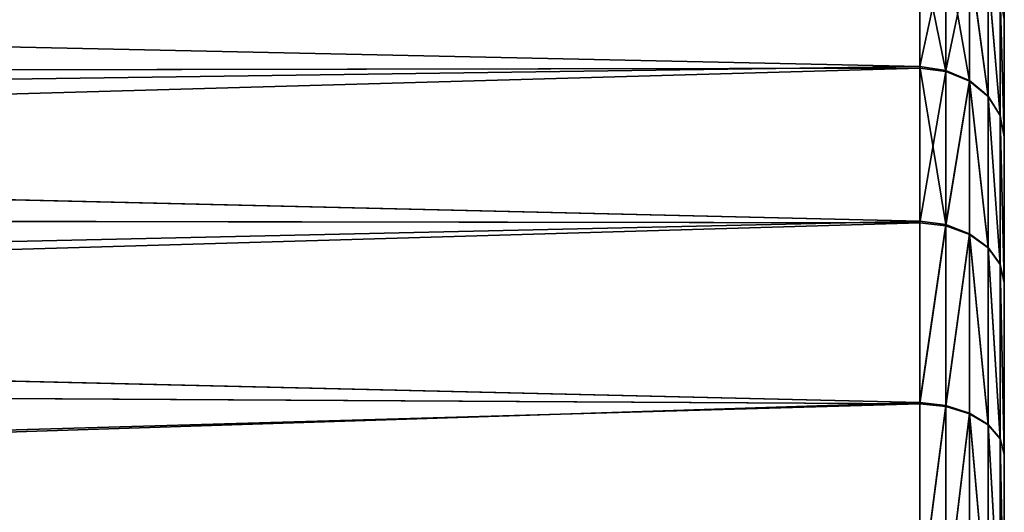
# Model space of a CAD drawing. Extents: x 0 to 21.4, y 0 to 18.7.
# Tile 256 of 256: x 18.384 to 19.55, y 14.038 to 14.622. Entities that reach past the tile are written whole.
import ezdxf

# ---------------------------------------------------------------- set-up
doc = ezdxf.new("R2010")
doc.units = 0
doc.header["$LTSCALE"] = 2.54
doc.layers.get('0').update_dxf_attribs({"color": 13, "linetype": 'CONTINUOUS'})

# ---------------------------------------------------------------- blocks, each defined once
blk = doc.blocks.new('GRUPUJ_36')
at = {"color": 0}
for p, q in [((0.7339, 17.6951, 3.66), (0.8759, 17.6951, 3.8917)), ((0.7339, 17.6951, 3.66), (0.8759, 17.6951, 3.8917)), ((0.7341, 17.6951, 2.0888), (0.876, 17.6951, 1.8572)), ((0.7341, 17.6951, 2.0888), (0.876, 17.6951, 1.8572)), ((0.7617, 17.7, 3.6462), (0.901, 17.7, 3.8736)), ((0.7617, 17.7, 2.1029), (0.901, 17.7, 1.8755)), ((0.7617, 17.7, 2.1029), (0.901, 17.7, 1.8755)), ((0.7617, 17.7, 3.6462), (0.901, 17.7, 3.8736)), ((0.853, 17.6809, 3.9079), (0.8759, 17.6951, 3.8917)), ((0.853, 17.6809, 3.9079), (0.8759, 17.6951, 3.8917)), ((0.876, 17.6951, 1.8572), (0.8534, 17.6809, 1.8406)), ((0.876, 17.6951, 1.8572), (0.8534, 17.6809, 1.8406)), ((0.8759, 17.6951, 3.8917), (0.901, 17.7, 3.8736)), ((0.8759, 17.6951, 3.8917), (0.901, 17.7, 3.8736)), ((0.8759, 17.6951, 3.8917), (1.0522, 17.6951, 4.0982)), ((0.8759, 17.6951, 3.8917), (1.0522, 17.6951, 4.0982)), ((0.876, 17.6951, 1.8572), (0.901, 17.7, 1.8755)), ((0.876, 17.6951, 1.8572), (0.901, 17.7, 1.8755)), ((0.876, 17.6951, 1.8572), (1.0523, 17.6951, 1.6507)), ((0.876, 17.6951, 1.8572), (1.0523, 17.6951, 1.6507)), ((1.0743, 17.7, 4.0764), (0.901, 17.7, 3.8736)), ((1.0743, 17.7, 4.0764), (0.901, 17.7, 3.8736)), ((0.901, 17.7, 1.8755), (1.0743, 17.7, 1.6727)), ((0.901, 17.7, 1.8755), (1.0743, 17.7, 1.6727)), ((1.0321, 17.6809, 4.1177), (1.0522, 17.6951, 4.0982)), ((1.0321, 17.6809, 4.1177), (1.0522, 17.6951, 4.0982)), ((1.0523, 17.6951, 1.6507), (1.0325, 17.6809, 1.6308)), ((1.0523, 17.6951, 1.6507), (1.0325, 17.6809, 1.6308)), ((1.0522, 17.6951, 4.0982), (1.0743, 17.7, 4.0764)), ((1.0522, 17.6951, 4.0982), (1.0743, 17.7, 4.0764)), ((1.0522, 17.6951, 4.0982), (1.2587, 17.6951, 4.2746)), ((1.0522, 17.6951, 4.0982), (1.2587, 17.6951, 4.2746)), ((1.0743, 17.7, 1.6727), (1.0523, 17.6951, 1.6507)), ((1.0743, 17.7, 1.6727), (1.0523, 17.6951, 1.6507)), ((1.0523, 17.6951, 1.6507), (1.2588, 17.6951, 1.4744)), ((1.0523, 17.6951, 1.6507), (1.2588, 17.6951, 1.4744)), ((1.2771, 17.7, 4.2496), (1.0743, 17.7, 4.0764)), ((1.2771, 17.7, 4.2496), (1.0743, 17.7, 4.0764)), ((1.0743, 17.7, 1.6727), (1.2771, 17.7, 1.4995)), ((1.0743, 17.7, 1.6727), (1.2771, 17.7, 1.4995)), ((1.242, 17.6809, 4.2969), (1.2587, 17.6951, 4.2746)), ((1.242, 17.6809, 4.2969), (1.2587, 17.6951, 4.2746)), ((1.2423, 17.6809, 1.4516), (1.2588, 17.6951, 1.4744)), ((1.2423, 17.6809, 1.4516), (1.2588, 17.6951, 1.4744)), ((1.2587, 17.6951, 4.2746), (1.2771, 17.7, 4.2496)), ((1.2587, 17.6951, 4.2746), (1.2771, 17.7, 4.2496)), ((1.2587, 17.6951, 4.2746), (1.4903, 17.6951, 4.4165)), ((1.2587, 17.6951, 4.2746), (1.4903, 17.6951, 4.4165)), ((1.2588, 17.6951, 1.4744), (1.2771, 17.7, 1.4995)), ((1.2588, 17.6951, 1.4744), (1.2771, 17.7, 1.4995)), ((1.2588, 17.6951, 1.4744), (1.4904, 17.6951, 1.3325)), ((1.2588, 17.6951, 1.4744), (1.4904, 17.6951, 1.3325)), ((1.5045, 17.7, 4.389), (1.2771, 17.7, 4.2496)), ((1.5045, 17.7, 4.389), (1.2771, 17.7, 4.2496)), ((1.2771, 17.7, 1.4995), (1.5045, 17.7, 1.3601)), ((1.2771, 17.7, 1.4995), (1.5045, 17.7, 1.3601)), ((0.7085, 17.6809, 3.6718), (0.853, 17.6809, 3.9079)), ((0.7085, 17.6809, 3.6718), (0.853, 17.6809, 3.9079)), ((0.7092, 17.6809, 2.0758), (0.8534, 17.6809, 1.8406)), ((0.7092, 17.6809, 2.0758), (0.8534, 17.6809, 1.8406)), ((0.8346, 17.6588, 3.9205), (0.853, 17.6809, 3.9079)), ((0.8346, 17.6588, 3.9205), (0.853, 17.6809, 3.9079)), ((0.8534, 17.6809, 1.8406), (0.8354, 17.6588, 1.8273)), ((0.8534, 17.6809, 1.8406), (0.8354, 17.6588, 1.8273)), ((0.853, 17.6809, 3.9079), (1.0321, 17.6809, 4.1177)), ((0.853, 17.6809, 3.9079), (1.0321, 17.6809, 4.1177)), ((0.8534, 17.6809, 1.8406), (1.0325, 17.6809, 1.6308)), ((0.8534, 17.6809, 1.8406), (1.0325, 17.6809, 1.6308)), ((1.0321, 17.6809, 4.1177), (1.0159, 17.6588, 4.1328)), ((1.0321, 17.6809, 4.1177), (1.0159, 17.6588, 4.1328)), ((1.0325, 17.6809, 1.6308), (1.0168, 17.6588, 1.6149)), ((1.0325, 17.6809, 1.6308), (1.0168, 17.6588, 1.6149)), ((1.0321, 17.6809, 4.1177), (1.242, 17.6809, 4.2969)), ((1.0321, 17.6809, 4.1177), (1.242, 17.6809, 4.2969)), ((1.0325, 17.6809, 1.6308), (1.2423, 17.6809, 1.4516)), ((1.0325, 17.6809, 1.6308), (1.2423, 17.6809, 1.4516)), ((1.2285, 17.6588, 4.3144), (1.242, 17.6809, 4.2969)), ((1.2285, 17.6588, 4.3144), (1.242, 17.6809, 4.2969)), ((1.2292, 17.6588, 1.4335), (1.2423, 17.6809, 1.4516)), ((1.2292, 17.6588, 1.4335), (1.2423, 17.6809, 1.4516)), ((1.242, 17.6809, 4.2969), (1.4773, 17.6809, 4.4411)), ((1.242, 17.6809, 4.2969), (1.4773, 17.6809, 4.4411)), ((1.2423, 17.6809, 1.4516), (1.4775, 17.6809, 1.3075)), ((1.2423, 17.6809, 1.4516), (1.4775, 17.6809, 1.3075)), ((0.6881, 17.6588, 3.6806), (0.8346, 17.6588, 3.9205)), ((0.6881, 17.6588, 3.6806), (0.8346, 17.6588, 3.9205)), ((0.6895, 17.6588, 2.0653), (0.8354, 17.6588, 1.8273)), ((0.6895, 17.6588, 2.0653), (0.8354, 17.6588, 1.8273)), ((0.8225, 17.6309, 3.9283), (0.8346, 17.6588, 3.9205)), ((0.8225, 17.6309, 3.9283), (0.8346, 17.6588, 3.9205)), ((0.8354, 17.6588, 1.8273), (0.8239, 17.6309, 1.8186)), ((0.8354, 17.6588, 1.8273), (0.8239, 17.6309, 1.8186)), ((0.8346, 17.6588, 3.9205), (1.0159, 17.6588, 4.1328)), ((0.8346, 17.6588, 3.9205), (1.0159, 17.6588, 4.1328)), ((0.8354, 17.6588, 1.8273), (1.0168, 17.6588, 1.6149)), ((0.8354, 17.6588, 1.8273), (1.0168, 17.6588, 1.6149)), ((1.0052, 17.6309, 4.1422), (1.0159, 17.6588, 4.1328)), ((1.0052, 17.6309, 4.1422), (1.0159, 17.6588, 4.1328)), ((1.0168, 17.6588, 1.6149), (1.0067, 17.6309, 1.6046)), ((1.0168, 17.6588, 1.6149), (1.0067, 17.6309, 1.6046)), ((1.0159, 17.6588, 4.1328), (1.2285, 17.6588, 4.3144)), ((1.0159, 17.6588, 4.1328), (1.2285, 17.6588, 4.3144)), ((1.0168, 17.6588, 1.6149), (1.2292, 17.6588, 1.4335)), ((1.0168, 17.6588, 1.6149), (1.2292, 17.6588, 1.4335)), ((1.2196, 17.6309, 4.3253), (1.2285, 17.6588, 4.3144)), ((1.2196, 17.6309, 4.3253), (1.2285, 17.6588, 4.3144)), ((1.2206, 17.6309, 1.4218), (1.2292, 17.6588, 1.4335)), ((1.2206, 17.6309, 1.4218), (1.2292, 17.6588, 1.4335)), ((1.2285, 17.6588, 4.3144), (1.4668, 17.6588, 4.4604)), ((1.2285, 17.6588, 4.3144), (1.4668, 17.6588, 4.4604)), ((1.2292, 17.6588, 1.4335), (1.4672, 17.6588, 1.2876)), ((1.2292, 17.6588, 1.4335), (1.4672, 17.6588, 1.2876)), ((0.6754, 17.6309, 3.6883), (0.8225, 17.6309, 3.9283)), ((0.6754, 17.6309, 3.6883), (0.8225, 17.6309, 3.9283)), ((0.6769, 17.6309, 2.0584), (0.8239, 17.6309, 1.8186)), ((0.6769, 17.6309, 2.0584), (0.8239, 17.6309, 1.8186)), ((0.8179, 17.6, 3.9306), (0.8225, 17.6309, 3.9283)), ((0.8179, 17.6, 3.9306), (0.8225, 17.6309, 3.9283)), ((0.8239, 17.6309, 1.8186), (0.82, 17.6, 1.8153)), ((0.8239, 17.6309, 1.8186), (0.82, 17.6, 1.8153)), ((0.8225, 17.6309, 3.9283), (1.0052, 17.6309, 4.1422)), ((0.8225, 17.6309, 3.9283), (1.0052, 17.6309, 4.1422)), ((0.8239, 17.6309, 1.8186), (1.0067, 17.6309, 1.6046)), ((0.8239, 17.6309, 1.8186), (1.0067, 17.6309, 1.6046)), ((1.0052, 17.6309, 4.1422), (1.001, 17.6, 4.145)), ((1.0052, 17.6309, 4.1422), (1.001, 17.6, 4.145)), ((1.0067, 17.6309, 1.6046), (1.0031, 17.6, 1.6008)), ((1.0067, 17.6309, 1.6046), (1.0031, 17.6, 1.6008)), ((1.0052, 17.6309, 4.1422), (1.2196, 17.6309, 4.3253)), ((1.0052, 17.6309, 4.1422), (1.2196, 17.6309, 4.3253)), ((1.0067, 17.6309, 1.6046), (1.2206, 17.6309, 1.4218)), ((1.0067, 17.6309, 1.6046), (1.2206, 17.6309, 1.4218)), ((1.216, 17.6, 4.3286), (1.2196, 17.6309, 4.3253)), ((1.216, 17.6, 4.3286), (1.2196, 17.6309, 4.3253)), ((1.2176, 17.6, 1.4177), (1.2206, 17.6309, 1.4218)), ((1.2176, 17.6, 1.4177), (1.2206, 17.6309, 1.4218)), ((1.2196, 17.6309, 4.3253), (1.4598, 17.6309, 4.4725)), ((1.2196, 17.6309, 4.3253), (1.4598, 17.6309, 4.4725)), ((1.2206, 17.6309, 1.4218), (1.4605, 17.6309, 1.2748)), ((1.2206, 17.6309, 1.4218), (1.4605, 17.6309, 1.2748)), ((0.8179, 17.6, 3.9306), (0.6705, 17.6, 3.6899)), ((0.8179, 17.6, 3.9306), (0.6705, 17.6, 3.6899)), ((0.82, 17.6, 1.8153), (0.6727, 17.6, 2.0556)), ((0.82, 17.6, 1.8153), (0.6727, 17.6, 2.0556)), ((0.7074, 12.4768, 3.8178), (0.8179, 17.6, 3.9306)), ((0.7074, 12.4768, 3.8178), (0.8179, 17.6, 3.9306)), ((1.001, 17.6, 4.145), (0.8179, 17.6, 3.9306)), ((1.001, 17.6, 4.145), (0.8179, 17.6, 3.9306)), ((0.8304, 11.4992, 1.7319), (0.82, 17.6, 1.8153)), ((1.0031, 17.6, 1.6008), (0.82, 17.6, 1.8153)), ((0.8304, 11.4992, 1.7319), (0.82, 17.6, 1.8153)), ((1.0031, 17.6, 1.6008), (0.82, 17.6, 1.8153)), ((0.8859, 12.7123, 4.0275), (1.001, 17.6, 4.145)), ((0.8859, 12.7123, 4.0275), (1.001, 17.6, 4.145)), ((0.993, 11.502, 1.5423), (1.0031, 17.6, 1.6008)), ((0.993, 11.502, 1.5423), (1.0031, 17.6, 1.6008)), ((1.216, 17.6, 4.3286), (1.001, 17.6, 4.145)), ((1.216, 17.6, 4.3286), (1.001, 17.6, 4.145)), ((1.2176, 17.6, 1.4177), (1.0031, 17.6, 1.6008)), ((1.2176, 17.6, 1.4177), (1.0031, 17.6, 1.6008)), ((1.1056, 12.9303, 4.216), (1.216, 17.6, 4.3286)), ((1.1056, 12.9303, 4.216), (1.216, 17.6, 4.3286)), ((1.1818, 11.5045, 1.3806), (1.2176, 17.6, 1.4177)), ((1.1818, 11.5045, 1.3806), (1.2176, 17.6, 1.4177)), ((1.4569, 17.6, 4.4762), (1.216, 17.6, 4.3286)), ((1.4569, 17.6, 4.4762), (1.216, 17.6, 4.3286)), ((1.458, 17.6, 1.2703), (1.2176, 17.6, 1.4177)), ((1.458, 17.6, 1.2703), (1.2176, 17.6, 1.4177))]:
    blk.add_line(p, q, dxfattribs=at)
mesh = blk.add_polyface(dxfattribs=at)
corners = [(2.0102, 17.7, 1.1958), (2.5419, 17.7, 1.1958), (2.2761, 17.7, 1.1749), (2.8011, 17.7, 1.258), (1.7509, 17.7, 1.2581), (3.0475, 17.7, 1.3601), (1.6277, 17.7, 1.3091), (1.5045, 17.7, 1.3601), (3.275, 17.7, 1.4995), (1.2771, 17.7, 1.4995), (3.4779, 17.7, 1.6728), (1.0743, 17.7, 1.6727), (0.901, 17.7, 1.8755), (3.6512, 17.7, 1.8756), (0.7617, 17.7, 2.1029), (3.7906, 17.7, 2.1031), (0.7107, 17.7, 2.2261), (3.8926, 17.7, 2.3495), (0.6596, 17.7, 2.3493), (0.5974, 17.7, 2.6087), (3.9549, 17.7, 2.6088), (0.5764, 17.7, 2.8746), (3.9758, 17.7, 2.8746), (0.5974, 17.7, 3.1404), (3.9549, 17.7, 3.1404), (0.6596, 17.7, 3.3998), (3.8926, 17.7, 3.3998), (0.7617, 17.7, 3.6462), (3.7906, 17.7, 3.6462), (3.6512, 17.7, 3.8736), (0.901, 17.7, 3.8736), (3.478, 17.7, 4.0764), (1.0743, 17.7, 4.0764), (1.2771, 17.7, 4.2496), (3.2752, 17.7, 4.2496), (1.5045, 17.7, 4.389), (3.0478, 17.7, 4.389), (1.7509, 17.7, 4.491), (2.8014, 17.7, 4.4911), (2.0103, 17.7, 4.5533), (2.542, 17.7, 4.5533), (2.2761, 17.7, 4.5742)]
mesh.append_faces([[corners[k] for k in face] for face in [(0, 1, 2), (40, 39, 41)]], dxfattribs={"vtx0": -1, "color": 0})
mesh.append_faces([[corners[k] for k in face] for face in [(1, 0, 3), (3, 4, 5), (5, 7, 8), (8, 9, 10), (10, 12, 13), (13, 14, 15), (15, 16, 17), (17, 19, 20), (20, 21, 22), (22, 23, 24), (24, 25, 26), (26, 27, 28), (28, 27, 29), (29, 30, 31), (31, 33, 34), (34, 35, 36), (36, 37, 38), (38, 39, 40)]], dxfattribs={"vtx0": -1, "vtx1": -1, "color": 0})
mesh.append_faces([[corners[k] for k in face] for face in [(3, 0, 4), (5, 4, 6), (5, 6, 7), (8, 7, 9), (10, 9, 11), (10, 11, 12), (13, 12, 14), (15, 14, 16), (17, 16, 18), (17, 18, 19), (20, 19, 21), (22, 21, 23), (24, 23, 25), (26, 25, 27), (29, 27, 30), (31, 30, 32), (31, 32, 33), (34, 33, 35), (36, 35, 37), (38, 37, 39)]], dxfattribs={"vtx0": -1, "vtx2": -1, "color": 0})
mesh = blk.add_polyface(dxfattribs=at)
corners = [(0.7085, 17.6809, 3.6718), (0.8759, 17.6951, 3.8917), (0.7339, 17.6951, 3.66), (0.853, 17.6809, 3.9079)]
mesh.append_faces([[corners[k] for k in face] for face in [(0, 1, 2), (1, 0, 3)]], dxfattribs={"vtx0": -1, "color": 0})
mesh = blk.add_polyface(dxfattribs=at)
corners = [(0.7092, 17.6809, 2.0758), (0.876, 17.6951, 1.8572), (0.8534, 17.6809, 1.8406), (0.7341, 17.6951, 2.0888)]
mesh.append_faces([[corners[k] for k in face] for face in [(0, 1, 2), (1, 0, 3)]], dxfattribs={"vtx0": -1, "color": 0})
mesh = blk.add_polyface(dxfattribs=at)
corners = [(0.7339, 17.6951, 3.66), (0.901, 17.7, 3.8736), (0.7617, 17.7, 3.6462), (0.8759, 17.6951, 3.8917)]
mesh.append_faces([[corners[k] for k in face] for face in [(0, 1, 2), (1, 0, 3)]], dxfattribs={"vtx0": -1, "color": 0})
mesh = blk.add_polyface(dxfattribs=at)
corners = [(0.7341, 17.6951, 2.0888), (0.901, 17.7, 1.8755), (0.876, 17.6951, 1.8572), (0.7617, 17.7, 2.1029)]
mesh.append_faces([[corners[k] for k in face] for face in [(0, 1, 2), (1, 0, 3)]], dxfattribs={"vtx0": -1, "color": 0})
mesh = blk.add_polyface(dxfattribs=at)
corners = [(0.853, 17.6809, 3.9079), (1.0522, 17.6951, 4.0982), (0.8759, 17.6951, 3.8917), (1.0321, 17.6809, 4.1177)]
mesh.append_faces([[corners[k] for k in face] for face in [(0, 1, 2), (1, 0, 3)]], dxfattribs={"vtx0": -1, "color": 0})
mesh = blk.add_polyface(dxfattribs=at)
corners = [(0.8534, 17.6809, 1.8406), (1.0523, 17.6951, 1.6507), (1.0325, 17.6809, 1.6308), (0.876, 17.6951, 1.8572)]
mesh.append_faces([[corners[k] for k in face] for face in [(0, 1, 2), (1, 0, 3)]], dxfattribs={"vtx0": -1, "color": 0})
mesh = blk.add_polyface(dxfattribs=at)
corners = [(0.8759, 17.6951, 3.8917), (1.0743, 17.7, 4.0764), (0.901, 17.7, 3.8736), (1.0522, 17.6951, 4.0982)]
mesh.append_faces([[corners[k] for k in face] for face in [(0, 1, 2), (1, 0, 3)]], dxfattribs={"vtx0": -1, "color": 0})
mesh = blk.add_polyface(dxfattribs=at)
corners = [(0.876, 17.6951, 1.8572), (1.0743, 17.7, 1.6727), (1.0523, 17.6951, 1.6507), (0.901, 17.7, 1.8755)]
mesh.append_faces([[corners[k] for k in face] for face in [(0, 1, 2), (1, 0, 3)]], dxfattribs={"vtx0": -1, "color": 0})
mesh = blk.add_polyface(dxfattribs=at)
corners = [(1.0321, 17.6809, 4.1177), (1.2587, 17.6951, 4.2746), (1.0522, 17.6951, 4.0982), (1.242, 17.6809, 4.2969)]
mesh.append_faces([[corners[k] for k in face] for face in [(0, 1, 2), (1, 0, 3)]], dxfattribs={"vtx0": -1, "color": 0})
mesh = blk.add_polyface(dxfattribs=at)
corners = [(1.0325, 17.6809, 1.6308), (1.2588, 17.6951, 1.4744), (1.2423, 17.6809, 1.4516), (1.0523, 17.6951, 1.6507)]
mesh.append_faces([[corners[k] for k in face] for face in [(0, 1, 2), (1, 0, 3)]], dxfattribs={"vtx0": -1, "color": 0})
mesh = blk.add_polyface(dxfattribs=at)
corners = [(1.0522, 17.6951, 4.0982), (1.2771, 17.7, 4.2496), (1.0743, 17.7, 4.0764), (1.2587, 17.6951, 4.2746)]
mesh.append_faces([[corners[k] for k in face] for face in [(0, 1, 2), (1, 0, 3)]], dxfattribs={"vtx0": -1, "color": 0})
mesh = blk.add_polyface(dxfattribs=at)
corners = [(1.0523, 17.6951, 1.6507), (1.2771, 17.7, 1.4995), (1.2588, 17.6951, 1.4744), (1.0743, 17.7, 1.6727)]
mesh.append_faces([[corners[k] for k in face] for face in [(0, 1, 2), (1, 0, 3)]], dxfattribs={"vtx0": -1, "color": 0})
mesh = blk.add_polyface(dxfattribs=at)
corners = [(1.242, 17.6809, 4.2969), (1.4903, 17.6951, 4.4165), (1.2587, 17.6951, 4.2746), (1.4773, 17.6809, 4.4411)]
mesh.append_faces([[corners[k] for k in face] for face in [(0, 1, 2), (1, 0, 3)]], dxfattribs={"vtx0": -1, "color": 0})
mesh = blk.add_polyface(dxfattribs=at)
corners = [(1.2423, 17.6809, 1.4516), (1.4904, 17.6951, 1.3325), (1.4775, 17.6809, 1.3075), (1.2588, 17.6951, 1.4744)]
mesh.append_faces([[corners[k] for k in face] for face in [(0, 1, 2), (1, 0, 3)]], dxfattribs={"vtx0": -1, "color": 0})
mesh = blk.add_polyface(dxfattribs=at)
corners = [(1.2587, 17.6951, 4.2746), (1.5045, 17.7, 4.389), (1.2771, 17.7, 4.2496), (1.4903, 17.6951, 4.4165)]
mesh.append_faces([[corners[k] for k in face] for face in [(0, 1, 2), (1, 0, 3)]], dxfattribs={"vtx0": -1, "color": 0})
mesh = blk.add_polyface(dxfattribs=at)
corners = [(1.2588, 17.6951, 1.4744), (1.5045, 17.7, 1.3601), (1.4904, 17.6951, 1.3325), (1.2771, 17.7, 1.4995)]
mesh.append_faces([[corners[k] for k in face] for face in [(0, 1, 2), (1, 0, 3)]], dxfattribs={"vtx0": -1, "color": 0})
mesh = blk.add_polyface(dxfattribs=at)
corners = [(0.6881, 17.6588, 3.6806), (0.853, 17.6809, 3.9079), (0.7085, 17.6809, 3.6718), (0.8346, 17.6588, 3.9205)]
mesh.append_faces([[corners[k] for k in face] for face in [(0, 1, 2), (1, 0, 3)]], dxfattribs={"vtx0": -1, "color": 0})
mesh = blk.add_polyface(dxfattribs=at)
corners = [(0.6895, 17.6588, 2.0653), (0.8534, 17.6809, 1.8406), (0.8354, 17.6588, 1.8273), (0.7092, 17.6809, 2.0758)]
mesh.append_faces([[corners[k] for k in face] for face in [(0, 1, 2), (1, 0, 3)]], dxfattribs={"vtx0": -1, "color": 0})
mesh = blk.add_polyface(dxfattribs=at)
corners = [(0.8346, 17.6588, 3.9205), (1.0321, 17.6809, 4.1177), (0.853, 17.6809, 3.9079), (1.0159, 17.6588, 4.1328)]
mesh.append_faces([[corners[k] for k in face] for face in [(0, 1, 2), (1, 0, 3)]], dxfattribs={"vtx0": -1, "color": 0})
mesh = blk.add_polyface(dxfattribs=at)
corners = [(0.8354, 17.6588, 1.8273), (1.0325, 17.6809, 1.6308), (1.0168, 17.6588, 1.6149), (0.8534, 17.6809, 1.8406)]
mesh.append_faces([[corners[k] for k in face] for face in [(0, 1, 2), (1, 0, 3)]], dxfattribs={"vtx0": -1, "color": 0})
mesh = blk.add_polyface(dxfattribs=at)
corners = [(1.0159, 17.6588, 4.1328), (1.242, 17.6809, 4.2969), (1.0321, 17.6809, 4.1177), (1.2285, 17.6588, 4.3144)]
mesh.append_faces([[corners[k] for k in face] for face in [(0, 1, 2), (1, 0, 3)]], dxfattribs={"vtx0": -1, "color": 0})
mesh = blk.add_polyface(dxfattribs=at)
corners = [(1.0168, 17.6588, 1.6149), (1.2423, 17.6809, 1.4516), (1.2292, 17.6588, 1.4335), (1.0325, 17.6809, 1.6308)]
mesh.append_faces([[corners[k] for k in face] for face in [(0, 1, 2), (1, 0, 3)]], dxfattribs={"vtx0": -1, "color": 0})
mesh = blk.add_polyface(dxfattribs=at)
corners = [(1.2285, 17.6588, 4.3144), (1.4773, 17.6809, 4.4411), (1.242, 17.6809, 4.2969), (1.4668, 17.6588, 4.4604)]
mesh.append_faces([[corners[k] for k in face] for face in [(0, 1, 2), (1, 0, 3)]], dxfattribs={"vtx0": -1, "color": 0})
mesh = blk.add_polyface(dxfattribs=at)
corners = [(1.2292, 17.6588, 1.4335), (1.4775, 17.6809, 1.3075), (1.4672, 17.6588, 1.2876), (1.2423, 17.6809, 1.4516)]
mesh.append_faces([[corners[k] for k in face] for face in [(0, 1, 2), (1, 0, 3)]], dxfattribs={"vtx0": -1, "color": 0})
mesh = blk.add_polyface(dxfattribs=at)
corners = [(0.8225, 17.6309, 3.9283), (0.6881, 17.6588, 3.6806), (0.6754, 17.6309, 3.6883), (0.8346, 17.6588, 3.9205)]
mesh.append_faces([[corners[k] for k in face] for face in [(0, 1, 2), (1, 0, 3)]], dxfattribs={"vtx0": -1, "color": 0})
mesh = blk.add_polyface(dxfattribs=at)
corners = [(0.6769, 17.6309, 2.0584), (0.8354, 17.6588, 1.8273), (0.8239, 17.6309, 1.8186), (0.6895, 17.6588, 2.0653)]
mesh.append_faces([[corners[k] for k in face] for face in [(0, 1, 2), (1, 0, 3)]], dxfattribs={"vtx0": -1, "color": 0})
mesh = blk.add_polyface(dxfattribs=at)
corners = [(1.0052, 17.6309, 4.1422), (0.8346, 17.6588, 3.9205), (0.8225, 17.6309, 3.9283), (1.0159, 17.6588, 4.1328)]
mesh.append_faces([[corners[k] for k in face] for face in [(0, 1, 2), (1, 0, 3)]], dxfattribs={"vtx0": -1, "color": 0})
mesh = blk.add_polyface(dxfattribs=at)
corners = [(0.8354, 17.6588, 1.8273), (1.0067, 17.6309, 1.6046), (0.8239, 17.6309, 1.8186), (1.0168, 17.6588, 1.6149)]
mesh.append_faces([[corners[k] for k in face] for face in [(0, 1, 2), (1, 0, 3)]], dxfattribs={"vtx0": -1, "color": 0})
mesh = blk.add_polyface(dxfattribs=at)
corners = [(1.2196, 17.6309, 4.3253), (1.0159, 17.6588, 4.1328), (1.0052, 17.6309, 4.1422), (1.2285, 17.6588, 4.3144)]
mesh.append_faces([[corners[k] for k in face] for face in [(0, 1, 2), (1, 0, 3)]], dxfattribs={"vtx0": -1, "color": 0})
mesh = blk.add_polyface(dxfattribs=at)
corners = [(1.0168, 17.6588, 1.6149), (1.2206, 17.6309, 1.4218), (1.0067, 17.6309, 1.6046), (1.2292, 17.6588, 1.4335)]
mesh.append_faces([[corners[k] for k in face] for face in [(0, 1, 2), (1, 0, 3)]], dxfattribs={"vtx0": -1, "color": 0})
mesh = blk.add_polyface(dxfattribs=at)
corners = [(1.4598, 17.6309, 4.4725), (1.2285, 17.6588, 4.3144), (1.2196, 17.6309, 4.3253), (1.4668, 17.6588, 4.4604)]
mesh.append_faces([[corners[k] for k in face] for face in [(0, 1, 2), (1, 0, 3)]], dxfattribs={"vtx0": -1, "color": 0})
mesh = blk.add_polyface(dxfattribs=at)
corners = [(1.2292, 17.6588, 1.4335), (1.4605, 17.6309, 1.2748), (1.2206, 17.6309, 1.4218), (1.4672, 17.6588, 1.2876)]
mesh.append_faces([[corners[k] for k in face] for face in [(0, 1, 2), (1, 0, 3)]], dxfattribs={"vtx0": -1, "color": 0})
mesh = blk.add_polyface(dxfattribs=at)
corners = [(0.8179, 17.6, 3.9306), (0.6754, 17.6309, 3.6883), (0.6705, 17.6, 3.6899), (0.8225, 17.6309, 3.9283)]
mesh.append_faces([[corners[k] for k in face] for face in [(0, 1, 2), (1, 0, 3)]], dxfattribs={"vtx0": -1, "color": 0})
mesh = blk.add_polyface(dxfattribs=at)
corners = [(0.6727, 17.6, 2.0556), (0.8239, 17.6309, 1.8186), (0.82, 17.6, 1.8153), (0.6769, 17.6309, 2.0584)]
mesh.append_faces([[corners[k] for k in face] for face in [(0, 1, 2), (1, 0, 3)]], dxfattribs={"vtx0": -1, "color": 0})
mesh = blk.add_polyface(dxfattribs=at)
corners = [(1.0052, 17.6309, 4.1422), (0.8179, 17.6, 3.9306), (1.001, 17.6, 4.145), (0.8225, 17.6309, 3.9283)]
mesh.append_faces([[corners[k] for k in face] for face in [(0, 1, 2), (1, 0, 3)]], dxfattribs={"vtx0": -1, "color": 0})
mesh = blk.add_polyface(dxfattribs=at)
corners = [(0.8239, 17.6309, 1.8186), (1.0031, 17.6, 1.6008), (0.82, 17.6, 1.8153), (1.0067, 17.6309, 1.6046)]
mesh.append_faces([[corners[k] for k in face] for face in [(0, 1, 2), (1, 0, 3)]], dxfattribs={"vtx0": -1, "color": 0})
mesh = blk.add_polyface(dxfattribs=at)
corners = [(1.216, 17.6, 4.3286), (1.0052, 17.6309, 4.1422), (1.001, 17.6, 4.145), (1.2196, 17.6309, 4.3253)]
mesh.append_faces([[corners[k] for k in face] for face in [(0, 1, 2), (1, 0, 3)]], dxfattribs={"vtx0": -1, "color": 0})
mesh = blk.add_polyface(dxfattribs=at)
corners = [(1.0067, 17.6309, 1.6046), (1.2176, 17.6, 1.4177), (1.0031, 17.6, 1.6008), (1.2206, 17.6309, 1.4218)]
mesh.append_faces([[corners[k] for k in face] for face in [(0, 1, 2), (1, 0, 3)]], dxfattribs={"vtx0": -1, "color": 0})
mesh = blk.add_polyface(dxfattribs=at)
corners = [(1.4569, 17.6, 4.4762), (1.2196, 17.6309, 4.3253), (1.216, 17.6, 4.3286), (1.4598, 17.6309, 4.4725)]
mesh.append_faces([[corners[k] for k in face] for face in [(0, 1, 2), (1, 0, 3)]], dxfattribs={"vtx0": -1, "color": 0})
mesh = blk.add_polyface(dxfattribs=at)
corners = [(1.2206, 17.6309, 1.4218), (1.458, 17.6, 1.2703), (1.2176, 17.6, 1.4177), (1.4605, 17.6309, 1.2748)]
mesh.append_faces([[corners[k] for k in face] for face in [(0, 1, 2), (1, 0, 3)]], dxfattribs={"vtx0": -1, "color": 0})
mesh = blk.add_polyface(dxfattribs=at)
corners = [(0.7074, 12.4768, 3.8178), (0.6705, 17.6, 3.6899), (0.5745, 12.2296, 3.5919), (0.8179, 17.6, 3.9306)]
mesh.append_faces([[corners[k] for k in face] for face in [(0, 1, 2), (1, 0, 3)]], dxfattribs={"vtx0": -1, "color": 0})
mesh = blk.add_polyface(dxfattribs=at)
corners = [(0.6727, 17.6, 2.0556), (0.8304, 11.4992, 1.7319), (0.6976, 11.496, 1.9455), (0.82, 17.6, 1.8153)]
mesh.append_faces([[corners[k] for k in face] for face in [(0, 1, 2), (1, 0, 3)]], dxfattribs={"vtx0": -1, "color": 0})
mesh = blk.add_polyface(dxfattribs=at)
corners = [(0.8859, 12.7123, 4.0275), (0.8179, 17.6, 3.9306), (0.7074, 12.4768, 3.8178), (1.001, 17.6, 4.145)]
mesh.append_faces([[corners[k] for k in face] for face in [(0, 1, 2), (1, 0, 3)]], dxfattribs={"vtx0": -1, "color": 0})
mesh = blk.add_polyface(dxfattribs=at)
corners = [(0.82, 17.6, 1.8153), (0.993, 11.502, 1.5423), (0.8304, 11.4992, 1.7319), (1.0031, 17.6, 1.6008)]
mesh.append_faces([[corners[k] for k in face] for face in [(0, 1, 2), (1, 0, 3)]], dxfattribs={"vtx0": -1, "color": 0})
mesh = blk.add_polyface(dxfattribs=at)
corners = [(1.1056, 12.9303, 4.216), (1.001, 17.6, 4.145), (0.8859, 12.7123, 4.0275), (1.216, 17.6, 4.3286)]
mesh.append_faces([[corners[k] for k in face] for face in [(0, 1, 2), (1, 0, 3)]], dxfattribs={"vtx0": -1, "color": 0})
mesh = blk.add_polyface(dxfattribs=at)
corners = [(1.0031, 17.6, 1.6008), (1.1818, 11.5045, 1.3806), (0.993, 11.502, 1.5423), (1.2176, 17.6, 1.4177)]
mesh.append_faces([[corners[k] for k in face] for face in [(0, 1, 2), (1, 0, 3)]], dxfattribs={"vtx0": -1, "color": 0})
mesh = blk.add_polyface(dxfattribs=at)
corners = [(1.3611, 13.1254, 4.3786), (1.216, 17.6, 4.3286), (1.1056, 12.9303, 4.216), (1.4569, 17.6, 4.4762)]
mesh.append_faces([[corners[k] for k in face] for face in [(0, 1, 2), (1, 0, 3)]], dxfattribs={"vtx0": -1, "color": 0})
mesh = blk.add_polyface(dxfattribs=at)
corners = [(1.2176, 17.6, 1.4177), (1.3927, 11.5069, 1.2499), (1.1818, 11.5045, 1.3806), (1.458, 17.6, 1.2703)]
mesh.append_faces([[corners[k] for k in face] for face in [(0, 1, 2), (1, 0, 3)]], dxfattribs={"vtx0": -1, "color": 0})
blk = doc.blocks.new('GRUPUJ_37')
at = {"color": 0}
blk.add_blockref('GRUPUJ_36', (0, 0, -0.6118), dxfattribs=at)
blk = doc.blocks.new('KOMPONENT_7')
at = {"color": 253, "rotation": 270.0000000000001}
blk.add_blockref('GRUPUJ_37', (1.85, 15.384, 1.1186), dxfattribs=at)

msp = doc.modelspace()

# ---------------------------------------------------------------- block references
at = {"color": 0}
msp.add_blockref('KOMPONENT_7', (0, 0), dxfattribs=at)

doc.saveas('drawing.dxf')
